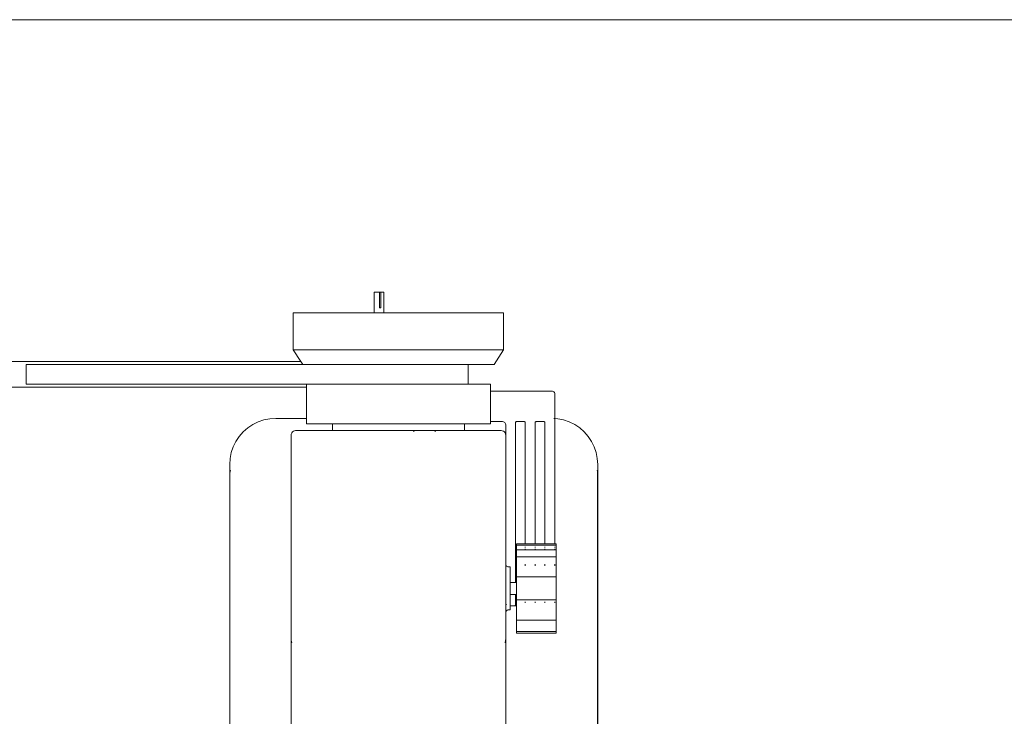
# Model space of a CAD drawing. Header units: millimetres. Extents: x -8931983 to 9630244, y 4 to 18563053.
# Tile 128 of 256: x 349108.634 to 349109.055, y 9281982.614 to 9281982.911. Entities that reach past the tile are written whole.
import ezdxf

# ---------------------------------------------------------------- set-up
doc = ezdxf.new("R2010")
doc.units = ezdxf.units.MM
doc.layers.add('LMOBILIARIO', color=252, linetype='Continuous', lineweight=5, true_color=0x898989)

# ---------------------------------------------------------------- blocks, each defined once
blk = doc.blocks.new('maquina de coser')
at = {"layer": 'LMOBILIARIO', "lineweight": 0}
for p, q in [((0.58577, 0.02295), (0.58577, 0.77705)), ((0.42865, 0.52786), (0.42865, 0.66688)), ((0.43966, 0.66688), (0.43966, 0.5303)), ((0.43835, 0.64773), (0.42996, 0.64773)), ((0.42996, 0.52786), (0.42996, 0.64773)), ((0.43835, 0.52945), (0.43835, 0.64773)), ((0.01001, 0.56065), (0.3956, 0.56065)), ((0.3916, 0.56058), (0.27022, 0.56058)), ((0.39265, 0.56049), (0.3916, 0.56058)), ((0.39313, 0.56038), (0.39265, 0.56049)), ((0.3956, 0.56065), (0.39816, 0.56048)), ((0.40069, 0.55998), (0.39816, 0.56048)), ((0.40069, 0.55998), (0.40312, 0.55915)), ((0.40312, 0.55915), (0.40543, 0.55801)), ((0.40757, 0.55658), (0.40543, 0.55801)), ((0.40951, 0.55488), (0.40757, 0.55658)), ((0.4112, 0.55295), (0.40951, 0.55488)), ((0.4112, 0.55295), (0.41263, 0.55081)), ((0.41377, 0.5485), (0.41263, 0.55081)), ((0.4146, 0.54607), (0.41377, 0.5485)), ((0.4151, 0.54354), (0.4146, 0.54607)), ((0.41527, 0.54097), (0.4151, 0.54354)), ((0.41527, 0.54097), (0.41527, 0.52786)), ((0.321, 0.53442), (0.01853, 0.53442)), ((0.31934, 0.53415), (0.32021, 0.53435)), ((0.32021, 0.53435), (0.321, 0.53442)), ((0.40806, 0.53442), (0.321, 0.53442)), ((0.40806, 0.53442), (0.40856, 0.53435)), ((0.40856, 0.53435), (0.40904, 0.53415)), ((0.40945, 0.53384), (0.40904, 0.53415)), ((0.40976, 0.53343), (0.40945, 0.53384)), ((0.40996, 0.53296), (0.40976, 0.53343)), ((0.41002, 0.53245), (0.40996, 0.53296)), ((0.41002, 0.51675), (0.41002, 0.53245)), ((0.43966, 0.5303), (0.44465, 0.53354)), ((0.44465, 0.53354), (0.46039, 0.53354)), ((0.44465, 0.53354), (0.44465, 0.44349)), ((0.46039, 0.49894), (0.46039, 0.53354)), ((0.41291, 0.52786), (0.41527, 0.52786)), ((0.41291, 0.51675), (0.41291, 0.52786)), ((0.41527, 0.52786), (0.42865, 0.52786)), ((0.42865, 0.52786), (0.42996, 0.52786)), ((0.42996, 0.52786), (0.42996, 0.45869)), ((0.43835, 0.52945), (0.43966, 0.5303)), ((0.43835, 0.52945), (0.43835, 0.45869)), ((0.41291, 0.51675), (0.41002, 0.51675)), ((0.41002, 0.51675), (0.41002, 0.48195)), ((0.41291, 0.51675), (0.41291, 0.46028)), ((0.46039, 0.49894), (0.46917, 0.49894)), ((0.46039, 0.49894), (0.46039, 0.49478)), ((0.46917, 0.49659), (0.46917, 0.49894)), ((0.46039, 0.49478), (0.46917, 0.49478)), ((0.46039, 0.44349), (0.46039, 0.49478)), ((0.46917, 0.49659), (0.46261, 0.49659)), ((0.46261, 0.49659), (0.46261, 0.49607)), ((0.46917, 0.49607), (0.46261, 0.49607)), ((0.46917, 0.49607), (0.46917, 0.49659)), ((0.46917, 0.49478), (0.46917, 0.49607)), ((0.40976, 0.48195), (0.40945, 0.48195)), ((0.41002, 0.48195), (0.40996, 0.48195)), ((0.41002, 0.47277), (0.41002, 0.48195)), ((0.40976, 0.47277), (0.40945, 0.47277)), ((0.41002, 0.47277), (0.40996, 0.47277)), ((0.41002, 0.46028), (0.41002, 0.47277)), ((0.41002, 0.44458), (0.41002, 0.46028)), ((0.41291, 0.46028), (0.41002, 0.46028)), ((0.41291, 0.44917), (0.41291, 0.46028)), ((0.43835, 0.45869), (0.42996, 0.45869)), ((0.42996, 0.45869), (0.42996, 0.44917)), ((0.43835, 0.44758), (0.43835, 0.45869)), ((0.41291, 0.44917), (0.41386, 0.44917)), ((0.41386, 0.44917), (0.41386, 0.44392)), ((0.41386, 0.44917), (0.42697, 0.44917)), ((0.42697, 0.42294), (0.42697, 0.44917)), ((0.42697, 0.44917), (0.42996, 0.44917)), ((0.43835, 0.44758), (0.44465, 0.44349)), ((0.321, 0.44261), (0.07572, 0.44261)), ((0.31934, 0.44287), (0.32021, 0.44268)), ((0.32021, 0.44268), (0.321, 0.44261)), ((0.321, 0.44261), (0.33204, 0.44261)), ((0.33239, 0.44256), (0.33204, 0.44261)), ((0.33204, 0.44261), (0.33648, 0.44261)), ((0.33271, 0.44243), (0.33239, 0.44256)), ((0.33298, 0.44223), (0.33271, 0.44243)), ((0.33319, 0.44195), (0.33298, 0.44223)), ((0.33555, 0.44223), (0.33582, 0.44243)), ((0.33648, 0.44261), (0.33614, 0.44256)), ((0.33648, 0.44261), (0.35305, 0.44261)), ((0.35212, 0.44223), (0.35191, 0.44195)), ((0.35239, 0.44243), (0.35212, 0.44223)), ((0.35271, 0.44256), (0.35239, 0.44243)), ((0.35305, 0.44261), (0.35271, 0.44256)), ((0.35305, 0.44261), (0.40806, 0.44261)), ((0.40856, 0.44268), (0.40806, 0.44261)), ((0.40806, 0.44261), (0.41255, 0.44261)), ((0.40904, 0.44287), (0.40856, 0.44268)), ((0.40904, 0.44287), (0.40945, 0.44319)), ((0.40976, 0.44359), (0.40945, 0.44319)), ((0.40976, 0.44359), (0.40996, 0.44407)), ((0.41002, 0.44458), (0.40996, 0.44407)), ((0.41255, 0.44261), (0.41289, 0.44265)), ((0.41289, 0.44265), (0.4132, 0.44278)), ((0.4132, 0.44278), (0.41347, 0.44299)), ((0.41347, 0.44299), (0.41368, 0.44326)), ((0.41381, 0.44358), (0.41368, 0.44326)), ((0.41381, 0.44358), (0.41386, 0.44392)), ((0.44465, 0.44349), (0.46039, 0.44349)), ((0.32343, 0.43802), (0.32343, 0.42102)), ((0.32408, 0.43802), (0.32343, 0.43802)), ((0.32408, 0.42102), (0.32408, 0.43802)), ((0.32408, 0.43802), (0.32903, 0.43802)), ((0.32903, 0.42102), (0.32903, 0.43802)), ((0.33517, 0.43802), (0.32903, 0.43802)), ((0.33332, 0.44164), (0.33319, 0.44195)), ((0.33337, 0.4413), (0.33332, 0.44164)), ((0.33337, 0.4413), (0.33337, 0.44064)), ((0.33337, 0.44064), (0.33517, 0.44064)), ((0.33517, 0.44064), (0.33998, 0.44064)), ((0.33517, 0.43878), (0.33517, 0.44064)), ((0.33517, 0.43878), (0.33518, 0.4387)), ((0.33517, 0.43878), (0.33517, 0.43802)), ((0.33517, 0.43802), (0.3376, 0.43802)), ((0.33518, 0.4387), (0.33522, 0.43861)), ((0.33522, 0.43861), (0.33528, 0.43853)), ((0.33528, 0.43853), (0.33536, 0.43847)), ((0.33536, 0.43847), (0.33546, 0.43843)), ((0.33546, 0.43843), (0.33556, 0.43841)), ((0.33998, 0.43841), (0.33556, 0.43841)), ((0.3376, 0.42102), (0.3376, 0.43802)), ((0.3376, 0.43802), (0.33998, 0.43802)), ((0.33998, 0.44064), (0.33998, 0.43841)), ((0.34511, 0.44064), (0.33998, 0.44064)), ((0.33998, 0.43841), (0.33998, 0.43802)), ((0.34007, 0.43841), (0.33998, 0.43841)), ((0.34511, 0.43802), (0.33998, 0.43802)), ((0.34511, 0.43841), (0.34503, 0.43841)), ((0.34511, 0.44064), (0.34511, 0.43841)), ((0.35173, 0.44064), (0.34511, 0.44064)), ((0.34511, 0.43841), (0.34511, 0.43802)), ((0.41347, 0.43841), (0.34511, 0.43841)), ((0.3475, 0.43802), (0.34511, 0.43802)), ((0.3475, 0.42102), (0.3475, 0.43802)), ((0.3475, 0.43802), (0.35607, 0.43802)), ((0.35177, 0.44164), (0.35173, 0.4413)), ((0.35173, 0.4413), (0.35173, 0.44064)), ((0.35191, 0.44195), (0.35177, 0.44164)), ((0.35607, 0.42102), (0.35607, 0.43802)), ((0.35607, 0.43802), (0.35911, 0.43802)), ((0.35911, 0.43802), (0.35911, 0.43422)), ((0.35911, 0.43802), (0.36102, 0.43802)), ((0.36102, 0.42102), (0.36102, 0.43802)), ((0.36102, 0.43802), (0.36167, 0.43802)), ((0.36167, 0.43802), (0.36167, 0.43422)), ((0.41347, 0.43841), (0.41357, 0.4384)), ((0.41366, 0.43836), (0.41357, 0.4384)), ((0.41374, 0.4383), (0.41366, 0.43836)), ((0.41374, 0.4383), (0.41381, 0.43822)), ((0.41381, 0.43822), (0.41385, 0.43812)), ((0.41386, 0.43802), (0.41385, 0.43812)), ((0.41386, 0.43802), (0.41386, 0.43461)), ((0.3364, 0.43422), (0.33675, 0.43422)), ((0.35225, 0.43422), (0.35243, 0.43422)), ((0.35266, 0.43422), (0.35293, 0.43422)), ((0.35911, 0.43422), (0.35913, 0.43422)), ((0.35911, 0.43422), (0.35911, 0.43002)), ((0.35928, 0.43422), (0.35947, 0.43422)), ((0.35998, 0.43422), (0.3603, 0.43422)), ((0.36167, 0.43422), (0.41347, 0.43422)), ((0.36167, 0.43422), (0.36167, 0.43002)), ((0.41347, 0.43422), (0.41357, 0.43423)), ((0.41366, 0.43427), (0.41357, 0.43423)), ((0.41374, 0.43433), (0.41366, 0.43427)), ((0.41374, 0.43433), (0.41381, 0.43441)), ((0.41385, 0.43451), (0.41381, 0.43441)), ((0.41385, 0.43451), (0.41386, 0.43461)), ((0.3364, 0.43002), (0.33675, 0.43002)), ((0.35225, 0.43002), (0.35243, 0.43002)), ((0.35266, 0.43002), (0.35293, 0.43002)), ((0.35911, 0.43002), (0.35913, 0.43002)), ((0.35911, 0.43002), (0.35911, 0.42582)), ((0.35928, 0.43002), (0.35947, 0.43002)), ((0.35998, 0.43002), (0.3603, 0.43002)), ((0.36167, 0.43002), (0.41347, 0.43002)), ((0.36167, 0.43002), (0.36167, 0.42582)), ((0.41347, 0.43002), (0.41357, 0.43001)), ((0.41357, 0.43001), (0.41366, 0.42997)), ((0.41374, 0.4299), (0.41366, 0.42997)), ((0.41381, 0.42982), (0.41374, 0.4299)), ((0.41381, 0.42982), (0.41385, 0.42973)), ((0.41385, 0.42973), (0.41386, 0.42963)), ((0.41386, 0.42963), (0.41386, 0.42622)), ((0.3364, 0.42582), (0.33675, 0.42582)), ((0.35225, 0.42582), (0.35243, 0.42582)), ((0.35266, 0.42582), (0.35293, 0.42582)), ((0.35911, 0.42582), (0.35913, 0.42582)), ((0.35911, 0.42582), (0.35911, 0.42162)), ((0.35928, 0.42582), (0.35947, 0.42582)), ((0.35998, 0.42582), (0.3603, 0.42582)), ((0.36167, 0.42582), (0.41347, 0.42582)), ((0.36167, 0.42582), (0.36167, 0.42162)), ((0.41357, 0.42584), (0.41347, 0.42582)), ((0.41366, 0.42587), (0.41357, 0.42584)), ((0.41374, 0.42594), (0.41366, 0.42587)), ((0.41381, 0.42602), (0.41374, 0.42594)), ((0.41385, 0.42611), (0.41381, 0.42602)), ((0.41386, 0.42622), (0.41385, 0.42611)), ((0.3364, 0.42164), (0.33648, 0.42162)), ((0.33648, 0.42162), (0.33675, 0.42162)), ((0.35225, 0.42162), (0.35243, 0.42162)), ((0.35266, 0.42162), (0.35293, 0.42162)), ((0.35911, 0.42162), (0.35913, 0.42162)), ((0.35911, 0.42162), (0.35911, 0.42102)), ((0.35928, 0.42162), (0.35947, 0.42162)), ((0.35998, 0.42162), (0.3603, 0.42162)), ((0.36167, 0.42162), (0.36167, 0.42102)), ((0.36167, 0.42162), (0.41518, 0.42162)), ((0.41518, 0.42162), (0.4151, 0.42037)), ((0.41519, 0.42167), (0.41518, 0.42162)), ((0.41518, 0.42162), (0.42566, 0.42162)), ((0.41521, 0.42201), (0.41519, 0.4218)), ((0.42566, 0.42162), (0.426, 0.42167)), ((0.426, 0.42167), (0.42632, 0.4218)), ((0.42632, 0.4218), (0.42659, 0.42201)), ((0.4268, 0.42228), (0.42659, 0.42201)), ((0.42693, 0.4226), (0.4268, 0.42228)), ((0.42693, 0.4226), (0.42697, 0.42294)), ((0.32343, 0.42102), (0.32408, 0.42102)), ((0.32903, 0.42102), (0.32408, 0.42102)), ((0.3376, 0.42102), (0.32903, 0.42102)), ((0.3376, 0.42102), (0.3475, 0.42102)), ((0.35607, 0.42102), (0.3475, 0.42102)), ((0.35607, 0.42102), (0.35911, 0.42102)), ((0.35911, 0.42102), (0.36102, 0.42102)), ((0.36102, 0.42102), (0.36167, 0.42102)), ((0.41377, 0.41541), (0.4146, 0.41784)), ((0.4146, 0.41784), (0.4151, 0.42037)), ((0.4112, 0.41096), (0.41263, 0.4131)), ((0.41377, 0.41541), (0.41263, 0.4131)), ((0.40757, 0.40733), (0.40951, 0.40903)), ((0.4112, 0.41096), (0.40951, 0.40903)), ((0.40069, 0.40393), (0.40312, 0.40476)), ((0.40543, 0.4059), (0.40312, 0.40476)), ((0.40543, 0.4059), (0.40757, 0.40733)), ((0.3956, 0.40326), (0.14057, 0.40326)), ((0.3916, 0.40333), (0.27022, 0.40333)), ((0.39265, 0.40342), (0.3916, 0.40333)), ((0.39313, 0.40353), (0.39265, 0.40342)), ((0.39816, 0.40343), (0.3956, 0.40326)), ((0.39816, 0.40343), (0.40069, 0.40393))]:
    blk.add_line(p, q, dxfattribs=at)
blk = doc.blocks.new('bloque pg edf 04')
at = {"lineweight": 5, "rotation": 90}
blk.add_blockref('maquina de coser', (-5.30556, 30.25123, 20.54864), dxfattribs=at)

msp = doc.modelspace()

# ---------------------------------------------------------------- block references
at = {"lineweight": 5}
msp.add_blockref('bloque pg edf 04', (349114.58967, 9281952.07449), dxfattribs=at)

doc.saveas('drawing.dxf')
